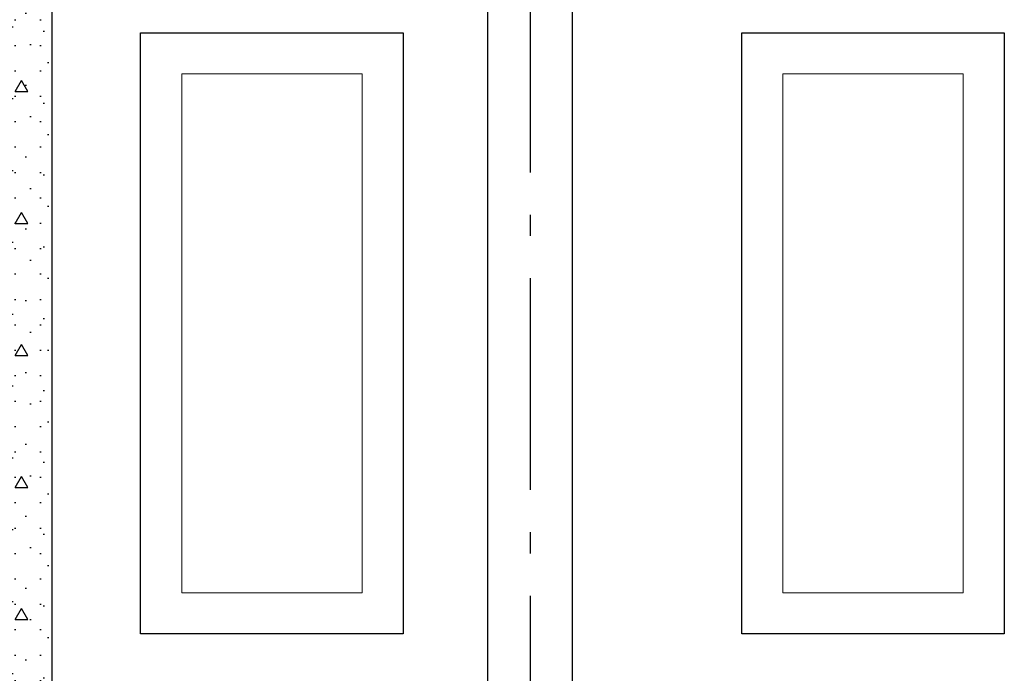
# Model space of a CAD drawing. Header units: millimetres. Extents: x -8544 to 51179, y -2070 to 13050.
# Tile 52 of 168: x 3611 to 5937, y 7667 to 9211. Entities that reach past the tile are written whole.
import ezdxf
from ezdxf.enums import TextEntityAlignment as Align

# ---------------------------------------------------------------- set-up
doc = ezdxf.new("R2010")
doc.units = ezdxf.units.MM
doc.header["$LTSCALE"] = 0.5
doc.header["$MEASUREMENT"] = 0
doc.linetypes.add('Akselinje', pattern=[1500, 1000, -200, 100, -200])
doc.linetypes.add('PLINE', pattern=[0])
for name, color, linetype in [('0(Nye konstruksjoner)', 7, 'Continuous'), ('222- Søyler', 7, 'Continuous'), ('2411 Bærende innervegger betong', 7, 'Continuous'), ('2411 Bærende innervegger betong (Skravur)', 7, 'Continuous'), ('82-- Modullinjer', 7, 'Continuous')]:
    doc.layers.add(name, color=color, linetype=linetype)
doc.layers.add('234- Vinduer_ dører_ porter(Nye konstruksjoner)', color=7, linetype='Continuous', lineweight=0)
doc.styles.add('GENERATED_STYLE_1', font='arial.ttf')

# ---------------------------------------------------------------- blocks, each defined once
blk = doc.blocks.new('Standard grid marker[4]', base_point=(4816.9, 12550))
at = {"layer": '82-- Modullinjer', "linetype": 'Akselinje'}
blk.add_line((4816.9, 12350), (4816.9, 1550), dxfattribs=at)
at = {"layer": '82-- Modullinjer', "style": 'GENERATED_STYLE_1'}
for tag, p in [('AC_MarkerText_1_0', (4816.9, 12887.5)), ('AC_MarkerText_1_1', (4816.9, 1187.5))]:
    blk.add_attdef(tag, text='', height=175, rotation=360, dxfattribs=at).set_placement(p, align=Align.TOP_CENTER)

msp = doc.modelspace()

# ---------------------------------------------------------------- hatches: boundary and pattern name
at = {"layer": '2411 Bærende innervegger betong (Skravur)', "linetype": 'Continuous'}
h = msp.add_hatch(dxfattribs=at)
h.set_pattern_fill('Betong_strukturell', color=256, style=0, pattern_type=2)
h.set_pattern_definition([(0, (0, 0), (0, 311.769), [30, -150]), (0, (90, 155.9), (0, 311.769), [30, -150]), (60, (0, 0), (-270, 155.885), [30, -150]), (60, (180, 0), (-270, 155.885), [30, -150]), (120, (30, 0), (270, 155.885), [30, -150]), (120, (210, 0), (270, 155.885), [30, -150]), (0, (0, 30), (0, 60), [0, -60, 0, -90]), (45, (30, 30), (-42.4264, 42.4264), [0, -45, 0, -75])])
h.paths.add_polyline_path([(3486.9, 6850), (3686.9, 6850), (3686.9, 10544.7), (3486.9, 10544.7)])

# ---------------------------------------------------------------- linework, layer by layer
at = {"layer": '0(Nye konstruksjoner)', "linetype": 'PLINE'}
for p, q in [((3896.9, 9180), (4516.9, 9180)), ((3896.9, 7760), (3896.9, 9180)), ((4516.9, 9180), (4516.9, 7760)), ((5316.9, 9180), (5936.9, 9180)), ((5316.9, 7760), (5316.9, 9180)), ((5936.9, 9180), (5936.9, 7760)), ((4516.9, 7760), (3896.9, 7760)), ((5936.9, 7760), (5316.9, 7760))]:
    msp.add_line(p, q, dxfattribs=at)
at = {"layer": '222- Søyler', "linetype": 'PLINE'}
for p, q in [((4716.9, 6850), (4716.9, 10380.8)), ((4916.9, 6850), (4916.9, 10380.8))]:
    msp.add_line(p, q, dxfattribs=at)
at = {"layer": '234- Vinduer_ dører_ porter(Nye konstruksjoner)', "linetype": 'PLINE'}
for p, q in [((3993.9, 9083), (3993.9, 7857)), ((4419.9, 9083), (3993.9, 9083)), ((4419.9, 7857), (4419.9, 9083)), ((5413.9, 9083), (5413.9, 7857)), ((5839.9, 9083), (5413.9, 9083)), ((5839.9, 7857), (5839.9, 9083)), ((3993.9, 7857), (4419.9, 7857)), ((5413.9, 7857), (5839.9, 7857))]:
    msp.add_line(p, q, dxfattribs=at)
at = {"layer": '2411 Bærende innervegger betong', "linetype": 'PLINE'}
msp.add_line((3686.9, 10380.8), (3686.9, 6850), dxfattribs=at)

# ---------------------------------------------------------------- block references
at = {"layer": '82-- Modullinjer', "linetype": 'PLINE'}
msp.add_blockref('Standard grid marker[4]', (4816.9, 12550), dxfattribs=at)

doc.saveas('drawing.dxf')
